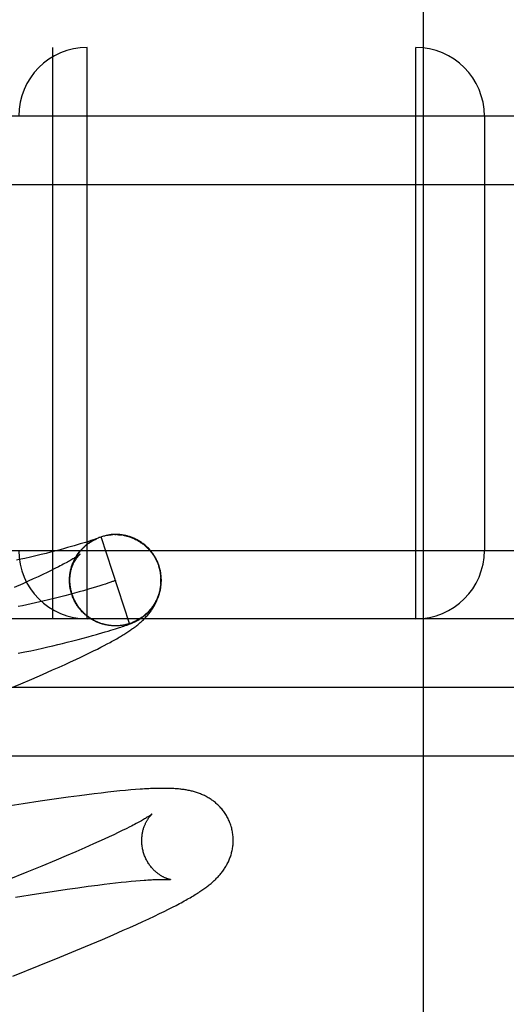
# Model space of a CAD drawing. Header units: inches. Extents: x 0 to 214, y 0 to 139.
# Tile 67 of 147: x 65.878 to 65.984, y 68.868 to 69.083. Entities that reach past the tile are written whole.
import ezdxf

# ---------------------------------------------------------------- set-up
doc = ezdxf.new("R2010")
doc.units = ezdxf.units.IN
doc.header["$LTSCALE"] = 11.786071
doc.header["$MEASUREMENT"] = 0
doc.linetypes.add('HIDDEN', pattern=[0.2, 0.1, -0.1])
doc.layers.add('DEFAULT_2', color=8, linetype='HIDDEN')
doc.layers.add('MAIN_OR_RIGHT_DOOR_ASSEMBLY', color=7, linetype='CONTINUOUS')

msp = doc.modelspace()

# ---------------------------------------------------------------- linework, layer by layer
at = {"layer": 'DEFAULT_2', "color": 8, "linetype": 'HIDDEN'}
for p, q in [((67.49273, 69.07708), (64.99774, 69.07708)), ((65.88523, 68.95208), (65.88523, 69.07708)), ((65.89273, 68.95208), (65.89273, 69.07708)), ((65.9646, 68.95208), (65.9646, 69.07708)), ((66.74523, 69.06208), (65.74523, 69.06208)), ((65.9796, 69.06208), (65.9796, 68.96708)), ((65.74523, 69.04708), (66.74523, 69.04708)), ((65.89419, 68.96941), (65.89442, 68.96952)), ((65.89447, 68.96951), (65.89429, 68.96945)), ((65.89438, 68.9695), (65.89461, 68.96961)), ((65.89457, 68.96955), (65.89447, 68.96951)), ((65.89453, 68.96951), (65.89459, 68.96954)), ((65.89457, 68.9696), (65.89479, 68.9697)), ((65.89466, 68.96958), (65.89457, 68.96955)), ((65.89459, 68.96954), (65.89465, 68.96956)), ((65.89465, 68.96956), (65.8947, 68.96959)), ((65.89473, 68.96961), (65.89466, 68.96958)), ((65.89479, 68.96963), (65.89473, 68.96961)), ((65.89477, 68.96969), (65.89498, 68.96978)), ((65.89478, 68.96962), (65.89479, 68.96963)), ((65.89483, 68.96964), (65.89479, 68.96963)), ((65.89481, 68.96963), (65.89482, 68.96964)), ((65.89483, 68.96964), (65.89484, 68.96965)), ((65.89484, 68.96965), (65.89483, 68.96965)), ((65.89484, 68.96965), (65.89485, 68.96965)), ((65.89485, 68.96965), (65.89485, 68.96965)), ((65.90194, 68.95105), (65.89576, 68.97007)), ((65.89761, 68.97048), (65.89755, 68.97047)), ((65.89781, 68.9705), (65.89774, 68.9705)), ((65.89802, 68.97052), (65.89795, 68.97052)), ((65.89876, 68.97054), (65.89896, 68.97054)), ((65.89957, 68.97051), (65.89978, 68.97049)), ((65.89971, 68.97053), (65.89959, 68.97054)), ((65.89978, 68.97051), (65.89998, 68.97049)), ((65.89998, 68.97047), (65.90018, 68.97045)), ((65.90018, 68.97047), (65.90039, 68.97044)), ((65.90069, 68.9704), (65.90039, 68.97044)), ((65.90059, 68.9704), (65.90084, 68.97038)), ((65.88751, 68.96742), (65.88649, 68.96714)), ((65.88843, 68.96767), (65.88751, 68.96742)), ((65.88927, 68.96791), (65.88843, 68.96767)), ((65.88984, 68.96807), (65.88927, 68.96791)), ((65.89055, 68.96828), (65.88984, 68.96807)), ((65.8912, 68.96847), (65.89055, 68.96828)), ((65.89179, 68.96865), (65.8912, 68.96847)), ((65.89232, 68.96881), (65.89179, 68.96865)), ((65.89279, 68.96896), (65.89232, 68.96881)), ((65.8932, 68.96909), (65.89279, 68.96896)), ((65.89355, 68.9692), (65.8932, 68.96909)), ((65.89384, 68.9693), (65.89355, 68.9692)), ((65.89364, 68.96909), (65.89387, 68.96923)), ((65.89382, 68.9692), (65.89405, 68.96933)), ((65.89409, 68.96938), (65.89384, 68.9693)), ((65.89401, 68.96931), (65.89424, 68.96943)), ((65.89429, 68.96945), (65.89409, 68.96938)), ((65.74523, 68.96708), (66.74523, 68.96708)), ((65.87907, 68.96532), (65.87819, 68.96512)), ((65.88033, 68.96561), (65.87907, 68.96532)), ((65.88152, 68.96589), (65.88033, 68.96561)), ((65.88265, 68.96616), (65.88152, 68.96589)), ((65.88371, 68.96642), (65.88265, 68.96616)), ((65.88471, 68.96668), (65.88371, 68.96642)), ((65.88563, 68.96692), (65.88471, 68.96668)), ((65.88649, 68.96714), (65.88563, 68.96692)), ((65.87819, 68.96512), (65.87729, 68.96492)), ((65.88567, 68.96309), (65.88483, 68.96268)), ((65.88644, 68.96348), (65.88567, 68.96309)), ((65.88913, 68.96291), (65.88921, 68.96316)), ((65.88918, 68.96312), (65.88927, 68.96336)), ((65.88924, 68.96332), (65.88933, 68.96356)), ((65.8893, 68.96353), (65.88939, 68.96375)), ((65.88937, 68.96373), (65.88946, 68.96395)), ((65.88943, 68.96393), (65.88953, 68.96414)), ((65.88951, 68.96413), (65.88959, 68.96433)), ((65.90835, 68.96367), (65.90849, 68.96321)), ((65.90867, 68.96285), (65.90844, 68.96366)), ((65.90849, 68.96321), (65.90873, 68.96208)), ((65.88199, 68.96132), (65.88092, 68.96083)), ((65.88299, 68.96179), (65.88199, 68.96132)), ((65.88394, 68.96225), (65.88299, 68.96179)), ((65.88483, 68.96268), (65.88394, 68.96225)), ((65.88904, 68.9625), (65.88912, 68.96276)), ((65.88908, 68.96271), (65.88916, 68.96296)), ((65.87864, 68.95979), (65.87678, 68.95897)), ((65.87981, 68.96032), (65.87864, 68.95979)), ((65.88092, 68.96083), (65.87981, 68.96032)), ((65.88887, 68.96014), (65.88887, 68.9605)), ((65.88889, 68.95967), (65.88887, 68.95997)), ((65.88888, 68.95991), (65.88888, 68.96029)), ((65.88891, 68.95944), (65.88888, 68.95975)), ((65.89402, 68.95888), (65.89321, 68.95864)), ((65.89478, 68.95911), (65.89402, 68.95888)), ((65.89548, 68.95932), (65.89478, 68.95911)), ((65.89612, 68.95952), (65.89548, 68.95932)), ((65.8967, 68.95971), (65.89612, 68.95952)), ((65.89722, 68.95988), (65.8967, 68.95971)), ((65.88548, 68.95656), (65.88426, 68.95626)), ((65.88666, 68.95685), (65.88548, 68.95656)), ((65.8878, 68.95715), (65.88666, 68.95685)), ((65.8889, 68.95743), (65.8878, 68.95715)), ((65.88994, 68.95771), (65.8889, 68.95743)), ((65.88921, 68.95788), (65.88905, 68.95854)), ((65.89094, 68.95799), (65.88994, 68.95771)), ((65.89189, 68.95825), (65.89094, 68.95799)), ((65.88426, 68.95626), (65.88299, 68.95596)), ((65.89021, 68.95557), (65.89007, 68.95577)), ((65.89031, 68.95539), (65.89017, 68.95559)), ((65.89042, 68.95521), (65.89027, 68.95541)), ((65.89053, 68.95504), (65.89038, 68.95524)), ((65.89065, 68.95487), (65.89049, 68.95506)), ((65.89077, 68.9547), (65.89061, 68.95489)), ((65.89089, 68.95454), (65.89073, 68.95472)), ((65.89101, 68.95437), (65.89085, 68.95456)), ((65.89114, 68.95421), (65.89098, 68.95439)), ((65.89128, 68.95405), (65.8911, 68.95423)), ((65.89141, 68.9539), (65.89124, 68.95407)), ((65.89155, 68.95374), (65.89137, 68.95391)), ((65.89169, 68.95359), (65.89151, 68.95376)), ((65.89184, 68.95345), (65.89165, 68.95361)), ((65.89198, 68.9533), (65.8918, 68.95346)), ((65.89214, 68.95316), (65.89195, 68.95332)), ((65.89229, 68.95303), (65.8921, 68.95318)), ((65.89245, 68.95289), (65.89225, 68.95304)), ((65.89261, 68.95276), (65.89241, 68.95291)), ((65.89277, 68.95263), (65.89257, 68.95277)), ((65.89293, 68.95251), (65.89273, 68.95265)), ((65.8931, 68.95239), (65.8929, 68.95252)), ((65.89327, 68.95227), (65.89306, 68.9524)), ((65.89344, 68.95216), (65.89323, 68.95228)), ((66.74523, 68.95208), (65.74523, 68.95208)), ((65.89362, 68.95205), (65.89341, 68.95217)), ((65.89379, 68.95194), (65.89358, 68.95206)), ((65.89397, 68.95184), (65.89376, 68.95195)), ((65.89415, 68.95174), (65.89394, 68.95185)), ((65.89433, 68.95164), (65.89412, 68.95175)), ((65.89452, 68.95155), (65.8943, 68.95165)), ((65.89471, 68.95146), (65.89449, 68.95156)), ((65.89489, 68.95138), (65.89467, 68.95147)), ((65.89508, 68.9513), (65.89486, 68.95139)), ((65.89527, 68.95122), (65.89505, 68.95131)), ((65.89547, 68.95115), (65.89525, 68.95123)), ((65.89566, 68.95108), (65.89544, 68.95116)), ((65.89586, 68.95102), (65.89564, 68.95109)), ((65.89606, 68.95096), (65.89583, 68.95102)), ((65.89625, 68.9509), (65.89603, 68.95096)), ((65.89649, 68.95086), (65.89625, 68.9509)), ((65.89693, 68.95076), (65.89665, 68.9508)), ((65.89726, 68.95069), (65.89704, 68.95072)), ((65.89798, 68.95061), (65.89786, 68.95062)), ((65.89827, 68.95057), (65.89806, 68.95059)), ((65.89833, 68.95058), (65.89808, 68.95059)), ((65.89822, 68.95059), (65.8981, 68.9506)), ((65.89876, 68.95056), (65.89866, 68.95057)), ((65.8991, 68.95056), (65.89889, 68.95056)), ((65.89931, 68.95057), (65.89911, 68.95056)), ((65.89923, 68.95057), (65.89914, 68.95057)), ((65.89951, 68.95058), (65.8993, 68.95057)), ((65.89954, 68.95058), (65.89931, 68.95057)), ((65.89939, 68.95057), (65.89931, 68.95057)), ((65.89936, 68.95006), (65.89976, 68.95019)), ((65.8996, 68.95059), (65.89954, 68.95058)), ((65.89976, 68.95019), (65.90011, 68.95031)), ((65.90011, 68.95031), (65.90044, 68.95042)), ((65.90034, 68.95067), (65.90013, 68.95064)), ((65.90044, 68.95042), (65.90074, 68.95052)), ((65.90074, 68.95052), (65.90102, 68.95062)), ((65.90102, 68.95062), (65.90121, 68.95068)), ((65.90121, 68.95068), (65.9014, 68.95075)), ((65.9014, 68.95075), (65.90158, 68.95081)), ((65.90158, 68.95081), (65.90175, 68.95088)), ((65.90175, 68.95088), (65.90191, 68.95094)), ((65.90191, 68.95094), (65.90202, 68.95098)), ((65.90202, 68.95098), (65.90212, 68.95102)), ((65.90212, 68.95102), (65.90222, 68.95106)), ((65.90222, 68.95106), (65.90232, 68.9511)), ((65.90232, 68.9511), (65.90242, 68.95114)), ((65.90242, 68.95114), (65.90251, 68.95118)), ((65.90251, 68.95118), (65.9026, 68.95122)), ((65.9026, 68.95122), (65.90269, 68.95126)), ((65.90269, 68.95126), (65.90279, 68.9513)), ((65.90279, 68.9513), (65.90288, 68.95134)), ((65.90288, 68.95134), (65.90298, 68.95138)), ((65.89187, 68.94788), (65.8929, 68.94816)), ((65.8929, 68.94816), (65.89387, 68.94842)), ((65.89387, 68.94842), (65.89476, 68.94867)), ((65.89476, 68.94867), (65.89517, 68.94879)), ((65.89517, 68.94879), (65.89595, 68.94902)), ((65.89595, 68.94902), (65.89666, 68.94923)), ((65.89666, 68.94923), (65.8973, 68.94942)), ((65.8973, 68.94942), (65.89789, 68.9496)), ((65.89789, 68.9496), (65.89842, 68.94976)), ((65.89842, 68.94976), (65.89892, 68.94992)), ((65.89892, 68.94992), (65.89936, 68.95006)), ((65.88291, 68.94568), (65.88408, 68.94595)), ((65.88408, 68.94595), (65.8852, 68.94621)), ((65.8852, 68.94621), (65.88628, 68.94646)), ((65.88628, 68.94646), (65.88732, 68.94671)), ((65.88732, 68.94671), (65.88831, 68.94696)), ((65.88831, 68.94696), (65.88957, 68.94728)), ((65.88957, 68.94728), (65.89075, 68.94758)), ((65.89075, 68.94758), (65.89187, 68.94788)), ((65.89495, 68.94548), (65.89572, 68.94587)), ((65.89572, 68.94587), (65.89644, 68.94625)), ((65.89644, 68.94625), (65.89712, 68.94661)), ((65.89712, 68.94661), (65.89776, 68.94695)), ((65.87765, 68.94457), (65.87906, 68.94485)), ((65.87906, 68.94485), (65.8804, 68.94513)), ((65.8804, 68.94513), (65.88168, 68.94541)), ((65.88168, 68.94541), (65.88291, 68.94568)), ((65.89024, 68.94321), (65.89131, 68.94371)), ((65.89131, 68.94371), (65.89232, 68.94419)), ((65.89232, 68.94419), (65.89325, 68.94464)), ((65.89325, 68.94464), (65.89413, 68.94507)), ((65.89413, 68.94507), (65.89495, 68.94548)), ((65.88516, 68.94091), (65.88656, 68.94153)), ((65.88656, 68.94153), (65.88787, 68.94212)), ((65.88787, 68.94212), (65.8891, 68.94268)), ((65.8891, 68.94268), (65.89024, 68.94321)), ((65.88058, 68.93892), (65.88292, 68.93993)), ((65.88292, 68.93993), (65.88516, 68.94091)), ((65.87486, 68.93651), (65.87818, 68.9379)), ((65.87818, 68.9379), (65.88058, 68.93892)), ((66.74523, 68.93708), (65.74523, 68.93708)), ((66.74523, 68.92208), (65.74523, 68.92208)), ((65.89262, 68.91362), (65.891, 68.91341)), ((65.89421, 68.91382), (65.89262, 68.91362)), ((65.89574, 68.914), (65.89421, 68.91382)), ((65.8972, 68.91417), (65.89574, 68.914)), ((65.89858, 68.91432), (65.8972, 68.91417)), ((65.89988, 68.91445), (65.89858, 68.91432)), ((65.90109, 68.91457), (65.89988, 68.91445)), ((65.90224, 68.91467), (65.90109, 68.91457)), ((65.90332, 68.91476), (65.90224, 68.91467)), ((65.87875, 68.91164), (65.87395, 68.91089)), ((65.88243, 68.9122), (65.87875, 68.91164)), ((65.88597, 68.91272), (65.88243, 68.9122)), ((65.88853, 68.91308), (65.88597, 68.91272)), ((65.891, 68.91341), (65.88853, 68.91308)), ((65.89852, 68.90488), (65.89749, 68.9044)), ((65.89948, 68.90534), (65.89852, 68.90488)), ((65.90039, 68.90578), (65.89948, 68.90534)), ((65.90124, 68.90619), (65.90039, 68.90578)), ((65.90203, 68.90659), (65.90124, 68.90619)), ((65.89409, 68.90285), (65.89221, 68.90202)), ((65.89528, 68.90338), (65.89409, 68.90285)), ((65.89641, 68.9039), (65.89528, 68.90338)), ((65.89749, 68.9044), (65.89641, 68.9039)), ((65.89022, 68.90115), (65.88811, 68.90025)), ((65.89221, 68.90202), (65.89022, 68.90115)), ((65.88591, 68.89931), (65.8828, 68.89802)), ((65.88811, 68.90025), (65.88591, 68.89931)), ((65.87953, 68.89667), (65.87522, 68.89491)), ((65.8828, 68.89802), (65.87953, 68.89667)), ((65.8964, 68.89403), (65.89769, 68.89419)), ((65.89769, 68.89419), (65.89894, 68.89434)), ((65.89894, 68.89434), (65.90012, 68.89447)), ((65.90012, 68.89447), (65.90125, 68.89459)), ((65.90125, 68.89459), (65.90232, 68.89469)), ((65.90232, 68.89469), (65.90333, 68.89479)), ((65.90333, 68.89479), (65.90428, 68.89487)), ((65.87705, 68.89123), (65.88161, 68.89194)), ((65.88161, 68.89194), (65.88507, 68.89247)), ((65.88507, 68.89247), (65.88835, 68.89295)), ((65.88835, 68.89295), (65.89069, 68.89328)), ((65.89069, 68.89328), (65.89293, 68.89359)), ((65.89293, 68.89359), (65.89505, 68.89386)), ((65.89505, 68.89386), (65.8964, 68.89403)), ((65.90855, 68.88761), (65.90957, 68.88811)), ((65.90957, 68.88811), (65.9105, 68.88857)), ((65.9105, 68.88857), (65.91136, 68.889)), ((65.91136, 68.889), (65.91216, 68.88942)), ((65.90349, 68.88525), (65.90488, 68.88588)), ((65.90488, 68.88588), (65.90621, 68.8865)), ((65.90621, 68.8865), (65.90744, 68.88708)), ((65.90744, 68.88708), (65.90855, 68.88761)), ((65.89838, 68.88299), (65.90062, 68.88397)), ((65.90062, 68.88397), (65.90207, 68.88461)), ((65.90207, 68.88461), (65.90349, 68.88525)), ((65.89362, 68.88096), (65.89604, 68.88199)), ((65.89604, 68.88199), (65.89838, 68.88299)), ((65.88676, 68.87812), (65.89026, 68.87956)), ((65.89026, 68.87956), (65.89362, 68.88096)), ((65.8822, 68.87627), (65.88676, 68.87812)), ((65.87647, 68.87397), (65.8822, 68.87627))]:
    msp.add_line(p, q, dxfattribs=at)
for points in [[(65.88943, 68.95745), (65.88938, 68.95762), (65.88931, 68.95783), (65.88926, 68.95805), (65.8892, 68.95826), (65.88916, 68.95848), (65.88911, 68.95869), (65.88907, 68.95891), (65.88904, 68.95913), (65.88901, 68.95935), (65.88899, 68.95957), (65.88897, 68.95979), (65.88895, 68.96001), (65.88894, 68.96023), (65.88894, 68.96045), (65.88894, 68.96067), (65.88894, 68.96089), (65.88895, 68.96111), (65.88897, 68.96133), (65.88899, 68.96155), (65.88901, 68.96177), (65.88904, 68.96199), (65.88908, 68.96221), (65.88912, 68.96243), (65.88916, 68.96264), (65.88921, 68.96286), (65.88926, 68.96307), (65.88932, 68.96328), (65.88938, 68.96349), (65.88945, 68.9637), (65.88952, 68.96391), (65.8896, 68.96412), (65.88968, 68.96432), (65.88976, 68.96453), (65.88985, 68.96473), (65.88995, 68.96493), (65.89004, 68.96512), (65.89014, 68.96531), (65.89024, 68.96549), (65.89035, 68.96567), (65.89045, 68.96584), (65.89056, 68.966), (65.89066, 68.96616), (65.89077, 68.96631), (65.89087, 68.96646), (65.89098, 68.9666), (65.89108, 68.96674), (65.89119, 68.96687), (65.89129, 68.967), (65.8914, 68.96712), (65.8915, 68.96724), (65.89161, 68.96735), (65.89171, 68.96746), (65.89182, 68.96757), (65.89192, 68.96767), (65.89202, 68.96777), (65.89212, 68.96786), (65.89222, 68.96796), (65.89232, 68.96804), (65.89242, 68.96813), (65.89251, 68.96821), (65.89261, 68.96829), (65.8927, 68.96836), (65.89279, 68.96843), (65.89288, 68.9685), (65.89296, 68.96856), (65.89305, 68.96863), (65.89313, 68.96868), (65.89321, 68.96874), (65.89329, 68.96879), (65.89336, 68.96884), (65.89343, 68.96889), (65.8935, 68.96893), (65.89356, 68.96898), (65.89363, 68.96902), (65.89369, 68.96905), (65.89374, 68.96909), (65.8938, 68.96912), (65.89385, 68.96915), (65.8939, 68.96918), (65.89395, 68.96921), (65.894, 68.96924), (65.89405, 68.96926), (65.8941, 68.96929), (65.89414, 68.96931), (65.89418, 68.96934), (65.89423, 68.96936), (65.89427, 68.96938), (65.89431, 68.9694), (65.89435, 68.96942), (65.89439, 68.96944), (65.89443, 68.96946), (65.89446, 68.96948), (65.8945, 68.96949), (65.89453, 68.96951)], [(65.8947, 68.96959), (65.89474, 68.96961), (65.89476, 68.96961)], [(65.89496, 68.96977), (65.89516, 68.96985), (65.89536, 68.96993)], [(65.89537, 68.96993), (65.89556, 68.97), (65.89576, 68.97007)], [(65.89576, 68.97007), (65.89595, 68.97013), (65.89615, 68.97018), (65.89634, 68.97023), (65.89654, 68.97028), (65.89674, 68.97033), (65.89694, 68.97037), (65.89714, 68.9704), (65.89734, 68.97043), (65.89754, 68.97046), (65.89774, 68.97048), (65.89794, 68.9705)], [(65.89576, 68.97007), (65.89595, 68.97013), (65.89615, 68.97018), (65.89634, 68.97024), (65.89654, 68.97029), (65.89674, 68.97033), (65.89694, 68.97037), (65.89714, 68.97041), (65.89734, 68.97044), (65.89751, 68.97047)], [(65.89754, 68.97047), (65.89774, 68.9705), (65.89795, 68.97052), (65.89815, 68.97053), (65.89835, 68.97054)], [(65.89825, 68.97054), (65.89817, 68.97054), (65.8981, 68.97053)], [(65.8985, 68.97055), (65.89842, 68.97055), (65.89833, 68.97055)], [(65.89869, 68.97056), (65.8986, 68.97056), (65.89835, 68.97054)], [(65.89889, 68.97056), (65.89879, 68.97056), (65.89856, 68.97055)], [(65.89911, 68.97056), (65.899, 68.97056), (65.89876, 68.97056)], [(65.89946, 68.97055), (65.89934, 68.97055), (65.89923, 68.97056), (65.89896, 68.97056)], [(65.89917, 68.97055), (65.89937, 68.97054), (65.89958, 68.97053)], [(65.90011, 68.97049), (65.89998, 68.97051), (65.89984, 68.97052), (65.89958, 68.97053)], [(65.90054, 68.97043), (65.9004, 68.97045), (65.90025, 68.97047), (65.89998, 68.97049)], [(65.90058, 68.97038), (65.90078, 68.97034), (65.90098, 68.9703), (65.90118, 68.97026), (65.90138, 68.97021), (65.90158, 68.97015), (65.90177, 68.97009), (65.90197, 68.97003), (65.90216, 68.96996), (65.90235, 68.96989), (65.90254, 68.96982), (65.90273, 68.96974), (65.90292, 68.96966), (65.9031, 68.96958), (65.90328, 68.96949), (65.90347, 68.9694), (65.90364, 68.9693), (65.90382, 68.9692), (65.904, 68.9691), (65.90417, 68.96899), (65.90434, 68.96888), (65.90451, 68.96876), (65.90468, 68.96865), (65.90484, 68.96853), (65.905, 68.9684), (65.90516, 68.96827), (65.90532, 68.96814), (65.90547, 68.96801), (65.90563, 68.96787), (65.90577, 68.96773), (65.90592, 68.96759), (65.90606, 68.96745), (65.9062, 68.9673), (65.90634, 68.96715), (65.90647, 68.96699), (65.9066, 68.96684), (65.90673, 68.96668), (65.90685, 68.96652), (65.90697, 68.96635), (65.90709, 68.96619), (65.9072, 68.96602)], [(65.90079, 68.97037), (65.90099, 68.97032), (65.90118, 68.97028), (65.90138, 68.97023), (65.90158, 68.97017), (65.90177, 68.97012), (65.90197, 68.97005), (65.90216, 68.96999), (65.90235, 68.96992), (65.90254, 68.96984), (65.90273, 68.96977), (65.90292, 68.96968), (65.9031, 68.9696)], [(65.90844, 68.96366), (65.90838, 68.96383), (65.90831, 68.96404), (65.90823, 68.96424), (65.90815, 68.96445), (65.90806, 68.96465), (65.90797, 68.96485), (65.90787, 68.96504), (65.90777, 68.96524), (65.90767, 68.96543), (65.90756, 68.96562), (65.90745, 68.96581), (65.90733, 68.966), (65.90721, 68.96618), (65.90708, 68.96636), (65.90695, 68.96654), (65.90682, 68.96671), (65.90668, 68.96688), (65.90654, 68.96705), (65.9064, 68.96721), (65.90625, 68.96738), (65.9061, 68.96753), (65.90594, 68.96769), (65.90579, 68.96784), (65.90563, 68.96799), (65.90546, 68.96813), (65.90529, 68.96828), (65.90512, 68.96841), (65.90495, 68.96855), (65.90477, 68.96868), (65.9046, 68.9688), (65.90441, 68.96892), (65.90423, 68.96904), (65.90404, 68.96915), (65.90385, 68.96926), (65.90366, 68.96937), (65.90347, 68.96947), (65.90328, 68.96956), (65.90309, 68.96966), (65.9029, 68.96974), (65.90271, 68.96982), (65.90252, 68.96989), (65.90234, 68.96996), (65.90216, 68.97002), (65.90198, 68.97008), (65.90181, 68.97014), (65.90164, 68.97019), (65.90148, 68.97023), (65.90131, 68.97027), (65.90115, 68.97031), (65.901, 68.97034), (65.90084, 68.97038)], [(65.88961, 68.96434), (65.88969, 68.96453), (65.88977, 68.96472), (65.88986, 68.9649), (65.88995, 68.96509), (65.89005, 68.96527), (65.89015, 68.96545), (65.89025, 68.96563), (65.89035, 68.96581), (65.89047, 68.96598), (65.89058, 68.96616), (65.8907, 68.96633), (65.89082, 68.96649), (65.89094, 68.96666), (65.89107, 68.96682), (65.8912, 68.96698), (65.89133, 68.96714), (65.89147, 68.96729), (65.89161, 68.96744), (65.89175, 68.96759), (65.8919, 68.96774), (65.89205, 68.96788), (65.8922, 68.96802), (65.89236, 68.96816), (65.89252, 68.96829), (65.89268, 68.96842), (65.89284, 68.96855), (65.89301, 68.96867), (65.89318, 68.96879), (65.89335, 68.9689), (65.89352, 68.96901), (65.8937, 68.96912)], [(65.89025, 68.96566), (65.89036, 68.96584), (65.89047, 68.96602), (65.89059, 68.96619), (65.89071, 68.96637), (65.89083, 68.96654), (65.89096, 68.96671), (65.8911, 68.96687), (65.89123, 68.96703), (65.89137, 68.9672), (65.89151, 68.96735), (65.89166, 68.96751), (65.89181, 68.96766), (65.89196, 68.96781), (65.89211, 68.96795), (65.89227, 68.96809), (65.89243, 68.96823), (65.8926, 68.96836), (65.89277, 68.96849), (65.89294, 68.96862), (65.89311, 68.96874), (65.89328, 68.96886), (65.89346, 68.96898), (65.89364, 68.96909)], [(65.89115, 68.96623), (65.89115, 68.96622), (65.89114, 68.96622), (65.89112, 68.9662), (65.89109, 68.96618), (65.89105, 68.96615), (65.89101, 68.96612), (65.89096, 68.96608), (65.89089, 68.96603), (65.89082, 68.96598), (65.89073, 68.96592), (65.89063, 68.96586), (65.89052, 68.96578), (65.8904, 68.9657), (65.89026, 68.96562), (65.89012, 68.96552), (65.88995, 68.96542), (65.88977, 68.96531), (65.88958, 68.9652), (65.88937, 68.96507), (65.88914, 68.96494), (65.8889, 68.96481), (65.88865, 68.96466), (65.88838, 68.96451), (65.88809, 68.96436), (65.88779, 68.96419), (65.88748, 68.96403), (65.88715, 68.96385), (65.8868, 68.96367), (65.88644, 68.96348)], [(65.88887, 68.96037), (65.88887, 68.96059), (65.88888, 68.96082), (65.88889, 68.96104), (65.88891, 68.96126), (65.88893, 68.96147), (65.88896, 68.96168), (65.88899, 68.96189), (65.88903, 68.96209), (65.88907, 68.96229), (65.88911, 68.96248), (65.88916, 68.96267), (65.88921, 68.96285), (65.88926, 68.96303), (65.88932, 68.9632), (65.88937, 68.96336), (65.88943, 68.96352), (65.88949, 68.96368), (65.88955, 68.96383), (65.88962, 68.96398), (65.88968, 68.96412), (65.88975, 68.96425), (65.88981, 68.96439), (65.88988, 68.96451), (65.88994, 68.96463), (65.89001, 68.96475), (65.89008, 68.96486), (65.89014, 68.96497), (65.89021, 68.96508), (65.89027, 68.96518), (65.89034, 68.96527), (65.8904, 68.96536), (65.89046, 68.96545), (65.89052, 68.96553), (65.89058, 68.96561), (65.89064, 68.96568), (65.8907, 68.96575), (65.89075, 68.96581), (65.89081, 68.96588), (65.89086, 68.96593), (65.8909, 68.96598), (65.89095, 68.96603), (65.89099, 68.96607), (65.89102, 68.96611), (65.89106, 68.96614), (65.89108, 68.96617), (65.89111, 68.96619), (65.89113, 68.96621), (65.89114, 68.96622), (65.89115, 68.96623), (65.89115, 68.96623)], [(65.90634, 68.96716), (65.90647, 68.967), (65.9066, 68.96684), (65.90673, 68.96668), (65.90685, 68.96652), (65.90697, 68.96636), (65.90709, 68.96619), (65.9072, 68.96602)], [(65.9072, 68.96602), (65.90728, 68.96591), (65.90735, 68.96579), (65.90743, 68.96566), (65.90751, 68.96553), (65.90758, 68.9654), (65.90766, 68.96526), (65.90774, 68.96511), (65.90781, 68.96496), (65.90789, 68.96481), (65.90796, 68.96465), (65.90803, 68.96449), (65.9081, 68.96433), (65.90817, 68.96417), (65.90823, 68.964), (65.90829, 68.96384), (65.90835, 68.96367)], [(65.88887, 68.95997), (65.88886, 68.96018), (65.88885, 68.96039), (65.88885, 68.9606), (65.88885, 68.96081), (65.88886, 68.96103), (65.88887, 68.96124), (65.88889, 68.96145), (65.88891, 68.96166), (65.88894, 68.96187), (65.88897, 68.96208), (65.889, 68.96229), (65.88904, 68.9625)], [(65.88887, 68.9605), (65.88887, 68.96071), (65.88888, 68.96091), (65.88889, 68.96112), (65.8889, 68.96133), (65.88892, 68.96153), (65.88894, 68.96174), (65.88897, 68.96194), (65.889, 68.96215), (65.88903, 68.96235), (65.88907, 68.96256)], [(65.90298, 68.95138), (65.90303, 68.95141), (65.90308, 68.95143), (65.90313, 68.95145), (65.90319, 68.95148), (65.90324, 68.95151), (65.90329, 68.95153), (65.90335, 68.95156), (65.90341, 68.95159), (65.90346, 68.95162), (65.90352, 68.95165), (65.90358, 68.95168), (65.90363, 68.95171), (65.90369, 68.95174), (65.90375, 68.95177), (65.90381, 68.95181), (65.90387, 68.95184), (65.90393, 68.95188), (65.904, 68.95191), (65.90406, 68.95195), (65.90413, 68.95199), (65.90419, 68.95203), (65.90426, 68.95208), (65.90434, 68.95212), (65.90441, 68.95217), (65.90449, 68.95223), (65.90457, 68.95228), (65.90465, 68.95234), (65.90474, 68.9524), (65.90483, 68.95247), (65.90492, 68.95253), (65.90502, 68.9526), (65.90511, 68.95268), (65.90521, 68.95276), (65.90531, 68.95284), (65.90541, 68.95292), (65.90551, 68.95301), (65.90562, 68.95311), (65.90573, 68.9532), (65.90583, 68.9533), (65.90594, 68.95341), (65.90605, 68.95352), (65.90616, 68.95363), (65.90627, 68.95375), (65.90638, 68.95387), (65.9065, 68.954), (65.90661, 68.95413), (65.90672, 68.95427), (65.90683, 68.95441), (65.90695, 68.95456), (65.90706, 68.95471), (65.90717, 68.95487), (65.90728, 68.95504), (65.9074, 68.95522), (65.90751, 68.9554), (65.90762, 68.95559), (65.90773, 68.95578), (65.90783, 68.95598), (65.90793, 68.95618), (65.90802, 68.95638), (65.90811, 68.95658), (65.9082, 68.95678), (65.90828, 68.95698), (65.90836, 68.95719), (65.90843, 68.9574), (65.90849, 68.95761), (65.90856, 68.95782), (65.90862, 68.95803), (65.90867, 68.95825), (65.90872, 68.95846), (65.90876, 68.95868), (65.9088, 68.9589), (65.90883, 68.95911), (65.90886, 68.95933), (65.90889, 68.95955), (65.90891, 68.95977), (65.90892, 68.95999), (65.90893, 68.96021), (65.90894, 68.96044), (65.90894, 68.96066), (65.90893, 68.96088), (65.90892, 68.9611), (65.90891, 68.96132), (65.90889, 68.96154), (65.90886, 68.96176), (65.90884, 68.96198), (65.9088, 68.9622), (65.90876, 68.96241), (65.90872, 68.96263), (65.90867, 68.96285)], [(65.90883, 68.96116), (65.90881, 68.96142), (65.90879, 68.96168), (65.90875, 68.96194), (65.90873, 68.96208)], [(65.90874, 68.96201), (65.90877, 68.96181), (65.90879, 68.96161), (65.90881, 68.9614), (65.90883, 68.9612), (65.90885, 68.96091)], [(65.90883, 68.95963), (65.90884, 68.95988), (65.90885, 68.96014), (65.90886, 68.96039), (65.90886, 68.96065), (65.90884, 68.96099)], [(65.88893, 68.95947), (65.88891, 68.95968), (65.88889, 68.95988), (65.88888, 68.96009)], [(65.88902, 68.9587), (65.88898, 68.95891), (65.88895, 68.95912), (65.88892, 68.95933), (65.8889, 68.95954)], [(65.88905, 68.95854), (65.88902, 68.95874), (65.88898, 68.95897), (65.88894, 68.9592), (65.88893, 68.95947)], [(65.88937, 68.95745), (65.88931, 68.95765), (65.88925, 68.95785), (65.88919, 68.95805), (65.88914, 68.95825), (65.8891, 68.95845), (65.88906, 68.95865), (65.88902, 68.95885), (65.88899, 68.95906), (65.88896, 68.95926)], [(65.89885, 68.96056), (65.89889, 68.96056), (65.89892, 68.96056), (65.89893, 68.96056), (65.89894, 68.96055), (65.89893, 68.96054), (65.8989, 68.96052), (65.89886, 68.9605), (65.8988, 68.96047), (65.89872, 68.96043), (65.89863, 68.96039), (65.89851, 68.96035), (65.89838, 68.96029), (65.89823, 68.96024), (65.89806, 68.96018), (65.89787, 68.96011), (65.89767, 68.96004), (65.89745, 68.95996), (65.89722, 68.95988)], [(65.89776, 68.94695), (65.89806, 68.94712), (65.89836, 68.94728), (65.89865, 68.94744), (65.89892, 68.9476), (65.8992, 68.94776), (65.89946, 68.94791), (65.89972, 68.94806), (65.89997, 68.94821), (65.90022, 68.94836), (65.90046, 68.94851), (65.9007, 68.94866), (65.90093, 68.9488), (65.90116, 68.94895), (65.90138, 68.94909), (65.9016, 68.94923), (65.90181, 68.94938), (65.90202, 68.94952), (65.90223, 68.94966), (65.90243, 68.94981), (65.90263, 68.94995), (65.90283, 68.95009), (65.90302, 68.95024), (65.90322, 68.95038), (65.9034, 68.95053), (65.90359, 68.95067), (65.90378, 68.95082), (65.90396, 68.95097), (65.90414, 68.95112), (65.90431, 68.95128), (65.90449, 68.95143), (65.90466, 68.95159), (65.90483, 68.95175), (65.905, 68.95191), (65.90517, 68.95207), (65.90533, 68.95224), (65.90549, 68.95241), (65.90565, 68.95258), (65.90581, 68.95275), (65.90596, 68.95293), (65.90611, 68.95311), (65.90626, 68.95329), (65.9064, 68.95347), (65.90654, 68.95366), (65.90668, 68.95384), (65.90681, 68.95403), (65.90694, 68.95422), (65.90707, 68.95442), (65.90719, 68.95462), (65.90731, 68.95482), (65.90743, 68.95502), (65.90754, 68.95523), (65.90765, 68.95544), (65.90775, 68.95565), (65.90785, 68.95586), (65.90795, 68.95608), (65.90804, 68.9563), (65.90813, 68.95652), (65.90821, 68.95675), (65.90829, 68.95697), (65.90836, 68.9572), (65.90843, 68.95744), (65.9085, 68.95767), (65.90856, 68.95791), (65.90861, 68.95815), (65.90866, 68.95839), (65.90871, 68.95863), (65.90875, 68.95888), (65.90878, 68.95913), (65.90881, 68.95938)], [(65.9088, 68.95955), (65.90878, 68.95935), (65.90875, 68.95914), (65.90872, 68.95894), (65.90868, 68.95874), (65.90864, 68.95854), (65.9086, 68.95833), (65.90855, 68.95813), (65.9085, 68.95793), (65.90845, 68.95774), (65.90839, 68.95754), (65.90832, 68.95734), (65.90825, 68.95715), (65.90818, 68.95696), (65.9081, 68.95676), (65.90802, 68.95657), (65.90794, 68.95639), (65.90785, 68.9562), (65.90776, 68.95601), (65.90766, 68.95583), (65.90756, 68.95565), (65.90746, 68.95547), (65.90736, 68.9553), (65.90724, 68.95512), (65.90713, 68.95495), (65.90701, 68.95478), (65.90689, 68.95461), (65.90677, 68.95445), (65.90664, 68.95429), (65.90651, 68.95413), (65.90637, 68.95397), (65.90624, 68.95382), (65.9061, 68.95367), (65.90595, 68.95352), (65.9058, 68.95337), (65.90565, 68.95323), (65.9055, 68.95309), (65.90535, 68.95296), (65.90519, 68.95282), (65.90503, 68.95269), (65.90486, 68.95257), (65.9047, 68.95245), (65.90453, 68.95233), (65.90436, 68.95221), (65.90418, 68.9521), (65.90401, 68.95199), (65.90383, 68.95189), (65.90365, 68.95178), (65.90346, 68.95169), (65.90328, 68.95159), (65.90309, 68.9515), (65.90291, 68.95142), (65.90272, 68.95134), (65.90252, 68.95126), (65.90233, 68.95118), (65.90214, 68.95111), (65.90194, 68.95105)], [(65.90885, 68.96079), (65.90885, 68.96058), (65.90885, 68.96038), (65.90884, 68.96017), (65.90883, 68.95996), (65.90882, 68.95976), (65.90881, 68.95938)], [(65.8901, 68.95575), (65.88997, 68.95596), (65.88988, 68.95614), (65.88979, 68.95633), (65.8897, 68.95652), (65.88962, 68.95671), (65.88954, 68.9569), (65.88947, 68.95709), (65.8894, 68.95729), (65.88933, 68.95748), (65.88927, 68.95768), (65.88921, 68.95788)], [(65.89001, 68.95593), (65.88991, 68.95611), (65.88982, 68.9563), (65.88974, 68.95649), (65.88966, 68.95668), (65.88958, 68.95687), (65.8895, 68.95706), (65.88943, 68.95726), (65.88937, 68.95745)], [(65.89634, 68.9509), (65.89619, 68.95094), (65.89603, 68.95099), (65.89588, 68.95104), (65.89572, 68.95109), (65.89555, 68.95115), (65.89539, 68.95121), (65.89522, 68.95127), (65.89505, 68.95134), (65.89487, 68.95142), (65.8947, 68.9515), (65.89452, 68.95159), (65.89433, 68.95168), (65.89415, 68.95178), (65.89396, 68.95188), (65.89377, 68.95199), (65.89359, 68.95211), (65.8934, 68.95223), (65.89322, 68.95235), (65.89305, 68.95247), (65.89287, 68.9526), (65.8927, 68.95274), (65.89254, 68.95287), (65.89237, 68.95301), (65.89221, 68.95316), (65.89205, 68.9533), (65.8919, 68.95345), (65.89174, 68.95361), (65.89159, 68.95377), (65.89145, 68.95393), (65.89131, 68.95409), (65.89117, 68.95426), (65.89103, 68.95443), (65.8909, 68.9546), (65.89078, 68.95478), (65.89065, 68.95495), (65.89053, 68.95514), (65.89042, 68.95532), (65.89031, 68.95551), (65.8902, 68.95569), (65.89009, 68.95588), (65.89, 68.95608), (65.8899, 68.95627), (65.88981, 68.95647), (65.88972, 68.95667), (65.88964, 68.95687), (65.88956, 68.95707), (65.88949, 68.95728), (65.88943, 68.95745)], [(65.89321, 68.95864), (65.89234, 68.95838), (65.89189, 68.95825)], [(65.88299, 68.95596), (65.88143, 68.9556), (65.8805, 68.95539), (65.87955, 68.95518), (65.87859, 68.95497), (65.87761, 68.95477)], [(65.89665, 68.9508), (65.89643, 68.95085), (65.89623, 68.95091)], [(65.89679, 68.95079), (65.89664, 68.95083), (65.89649, 68.95086)], [(65.89706, 68.95072), (65.89683, 68.95076), (65.89663, 68.95081)], [(65.89735, 68.95069), (65.89721, 68.95071), (65.89707, 68.95073)], [(65.8981, 68.9506), (65.89787, 68.95061), (65.89767, 68.95063), (65.89746, 68.95066), (65.89726, 68.95069)], [(65.89774, 68.95063), (65.89761, 68.95065), (65.89748, 68.95067)], [(65.89914, 68.95057), (65.8989, 68.95056), (65.8987, 68.95056), (65.89849, 68.95056), (65.89828, 68.95057)], [(65.89855, 68.95057), (65.89845, 68.95057), (65.89833, 68.95058)], [(65.89905, 68.95056), (65.89896, 68.95056), (65.89886, 68.95056)], [(65.90013, 68.95064), (65.89993, 68.95062), (65.89972, 68.9506), (65.89952, 68.95058)], [(65.89979, 68.9506), (65.89973, 68.9506), (65.89967, 68.95059)], [(65.90001, 68.95063), (65.89996, 68.95062), (65.89991, 68.95061)], [(65.90019, 68.95065), (65.90011, 68.95064), (65.90006, 68.95063)], [(65.90194, 68.95105), (65.90174, 68.95099), (65.90155, 68.95093), (65.90135, 68.95088), (65.90115, 68.95083), (65.90095, 68.95078), (65.90074, 68.95074), (65.90054, 68.9507), (65.90034, 68.95067)], [(65.92426, 68.9065), (65.9242, 68.90671), (65.92412, 68.90696), (65.92404, 68.9072), (65.92395, 68.90745), (65.92385, 68.90769), (65.92375, 68.90793), (65.92364, 68.90816), (65.92353, 68.9084), (65.92341, 68.90863), (65.92329, 68.90885), (65.92316, 68.90907), (65.92303, 68.90929), (65.92289, 68.90951), (65.92275, 68.90972), (65.9226, 68.90993), (65.92245, 68.91013), (65.9223, 68.91033), (65.92214, 68.91052), (65.92197, 68.91071), (65.92181, 68.91089), (65.92164, 68.91107), (65.92147, 68.91125), (65.92129, 68.91142), (65.92111, 68.91158), (65.92093, 68.91174), (65.92075, 68.9119), (65.92057, 68.91205), (65.92038, 68.91219), (65.92019, 68.91233), (65.92, 68.91247), (65.9198, 68.91261), (65.9196, 68.91274), (65.9194, 68.91286), (65.9192, 68.91298), (65.91899, 68.9131), (65.91879, 68.91321), (65.91858, 68.91332), (65.91837, 68.91342), (65.91816, 68.91352), (65.91795, 68.91362), (65.91774, 68.91371), (65.91753, 68.9138), (65.91731, 68.91388), (65.91709, 68.91396), (65.91687, 68.91404), (65.91665, 68.91411), (65.91643, 68.91418), (65.9162, 68.91425), (65.91598, 68.91431), (65.91575, 68.91437), (65.91552, 68.91443), (65.9153, 68.91448), (65.91507, 68.91453), (65.91484, 68.91458), (65.91461, 68.91462), (65.91438, 68.91466), (65.91415, 68.9147), (65.91391, 68.91474), (65.91368, 68.91477), (65.91344, 68.9148), (65.9132, 68.91483), (65.91295, 68.91486), (65.91271, 68.91488), (65.91246, 68.9149), (65.9122, 68.91493), (65.91194, 68.91494), (65.91167, 68.91496), (65.9114, 68.91498), (65.91112, 68.91499), (65.91083, 68.915), (65.91053, 68.91501), (65.91023, 68.91502), (65.90991, 68.91502), (65.90959, 68.91502), (65.90925, 68.91502), (65.90891, 68.91502), (65.90855, 68.91502), (65.90818, 68.91501), (65.90781, 68.915), (65.90742, 68.91499), (65.90701, 68.91498), (65.9066, 68.91496), (65.90617, 68.91494), (65.90573, 68.91492), (65.90528, 68.91489), (65.90481, 68.91486), (65.90433, 68.91483), (65.90332, 68.91476)], [(65.90694, 68.90944), (65.90693, 68.90943), (65.90692, 68.90942), (65.90689, 68.9094), (65.90686, 68.90938), (65.90682, 68.90935), (65.90677, 68.90931), (65.90672, 68.90927), (65.90665, 68.90922), (65.90657, 68.90916), (65.90647, 68.9091), (65.90637, 68.90903), (65.90625, 68.90895), (65.90612, 68.90887), (65.90598, 68.90878), (65.90582, 68.90868), (65.90565, 68.90857), (65.90546, 68.90846), (65.90526, 68.90834), (65.90505, 68.90821), (65.90481, 68.90808), (65.90456, 68.90794), (65.9043, 68.90779), (65.90402, 68.90764), (65.90373, 68.90748), (65.90342, 68.90732), (65.9031, 68.90714), (65.90276, 68.90697), (65.9024, 68.90678), (65.90203, 68.90659)], [(65.90499, 68.90114), (65.90494, 68.90134), (65.90488, 68.90157), (65.90483, 68.90181), (65.90479, 68.90204), (65.90475, 68.90228), (65.90472, 68.90251), (65.9047, 68.90275), (65.90468, 68.90298), (65.90466, 68.90321), (65.90466, 68.90344), (65.90466, 68.90367), (65.90466, 68.90389), (65.90467, 68.90412), (65.90469, 68.90434), (65.90471, 68.90455), (65.90473, 68.90477), (65.90476, 68.90498), (65.9048, 68.90518), (65.90483, 68.90538), (65.90488, 68.90558), (65.90492, 68.90577), (65.90497, 68.90595), (65.90502, 68.90613), (65.90507, 68.90631), (65.90513, 68.90648), (65.90519, 68.90664), (65.90525, 68.9068), (65.90531, 68.90696), (65.90537, 68.90711), (65.90544, 68.90725), (65.9055, 68.90739), (65.90557, 68.90753), (65.90563, 68.90765), (65.9057, 68.90778), (65.90576, 68.9079), (65.90583, 68.90801), (65.9059, 68.90812), (65.90596, 68.90823), (65.90603, 68.90833), (65.90609, 68.90843), (65.90616, 68.90852), (65.90622, 68.90861), (65.90628, 68.90869), (65.90634, 68.90877), (65.9064, 68.90885), (65.90646, 68.90892), (65.90652, 68.90899), (65.90657, 68.90905), (65.90662, 68.90911), (65.90667, 68.90916), (65.90671, 68.90921), (65.90676, 68.90926), (65.9068, 68.9093), (65.90683, 68.90933), (65.90686, 68.90936), (65.90689, 68.90939), (65.90691, 68.90941), (65.90693, 68.90942), (65.90694, 68.90943), (65.90694, 68.90944)], [(65.91216, 68.88942), (65.91254, 68.88962), (65.91291, 68.88982), (65.91327, 68.89001), (65.91362, 68.8902), (65.91396, 68.89038), (65.91429, 68.89057), (65.9146, 68.89075), (65.91491, 68.89093), (65.91522, 68.8911), (65.91551, 68.89127), (65.91579, 68.89144), (65.91607, 68.89161), (65.91634, 68.89177), (65.9166, 68.89194), (65.91686, 68.8921), (65.91711, 68.89226), (65.91735, 68.89242), (65.91758, 68.89257), (65.91781, 68.89273), (65.91803, 68.89288), (65.91825, 68.89303), (65.91846, 68.89318), (65.91866, 68.89333), (65.91886, 68.89348), (65.91906, 68.89363), (65.91925, 68.89378), (65.91943, 68.89392), (65.91962, 68.89408), (65.9198, 68.89423), (65.91998, 68.89438), (65.92016, 68.89453), (65.92034, 68.89469), (65.92051, 68.89485), (65.92068, 68.89501), (65.92085, 68.89517), (65.92101, 68.89534), (65.92118, 68.89551), (65.92134, 68.89568), (65.9215, 68.89585), (65.92165, 68.89602), (65.92181, 68.8962), (65.92196, 68.89638), (65.9221, 68.89656), (65.92224, 68.89675), (65.92238, 68.89693), (65.92252, 68.89712), (65.92265, 68.89731), (65.92278, 68.89751), (65.92291, 68.8977), (65.92303, 68.8979), (65.92315, 68.89811), (65.92326, 68.89831), (65.92337, 68.89852), (65.92348, 68.89873), (65.92359, 68.89895), (65.92368, 68.89916), (65.92378, 68.89938), (65.92387, 68.8996), (65.92395, 68.89982), (65.92404, 68.90005), (65.92411, 68.90028), (65.92418, 68.90051), (65.92425, 68.90074), (65.92431, 68.90098), (65.92437, 68.90122), (65.92443, 68.90146), (65.92447, 68.9017), (65.92451, 68.90195), (65.92455, 68.9022), (65.92458, 68.90245), (65.92461, 68.9027), (65.92463, 68.90295), (65.92464, 68.90321), (65.92465, 68.90346), (65.92465, 68.90372), (65.92464, 68.90398), (65.92463, 68.90424), (65.92462, 68.90449), (65.92459, 68.90475), (65.92456, 68.90501), (65.92453, 68.90527), (65.92448, 68.90552), (65.92443, 68.90578), (65.92438, 68.90603), (65.92432, 68.90629), (65.92426, 68.9065)], [(65.91094, 68.89504), (65.91094, 68.89504), (65.91094, 68.89504), (65.91092, 68.89505), (65.9109, 68.89505), (65.91087, 68.89506), (65.91083, 68.89506), (65.91079, 68.89507), (65.91074, 68.89509), (65.91069, 68.8951), (65.91063, 68.89512), (65.91056, 68.89514), (65.9105, 68.89516), (65.91042, 68.89518), (65.91034, 68.89521), (65.91026, 68.89524), (65.91017, 68.89527), (65.91008, 68.8953), (65.90999, 68.89534), (65.90989, 68.89538), (65.90979, 68.89542), (65.90969, 68.89547), (65.90958, 68.89552), (65.90948, 68.89557), (65.90937, 68.89563), (65.90925, 68.89569), (65.90914, 68.89576), (65.90902, 68.89582), (65.9089, 68.8959), (65.90877, 68.89597), (65.90865, 68.89605), (65.90852, 68.89614), (65.90839, 68.89623), (65.90826, 68.89633), (65.90813, 68.89643), (65.90799, 68.89653), (65.90786, 68.89664), (65.90773, 68.89676), (65.90759, 68.89688), (65.90745, 68.89701), (65.90732, 68.89714), (65.90718, 68.89728), (65.90704, 68.89743), (65.90691, 68.89758), (65.90677, 68.89774), (65.90664, 68.8979), (65.90651, 68.89807), (65.90638, 68.89825), (65.90625, 68.89843), (65.90613, 68.89861), (65.90601, 68.8988), (65.90589, 68.899), (65.90578, 68.8992), (65.90567, 68.8994), (65.90557, 68.89961), (65.90547, 68.89983), (65.90537, 68.90004), (65.90528, 68.90026), (65.9052, 68.90049), (65.90512, 68.90071), (65.90505, 68.90094), (65.90499, 68.90114)], [(65.90428, 68.89487), (65.90516, 68.89494), (65.90558, 68.89497), (65.90599, 68.89499), (65.90637, 68.89502), (65.90675, 68.89504), (65.9071, 68.89505), (65.90744, 68.89507), (65.90776, 68.89508), (65.90806, 68.89509), (65.90835, 68.8951), (65.90861, 68.89511), (65.90887, 68.89511), (65.9091, 68.89511), (65.90932, 68.89511), (65.90952, 68.89511), (65.9097, 68.89511), (65.90987, 68.89511), (65.91003, 68.8951), (65.91017, 68.8951), (65.9103, 68.89509), (65.91041, 68.89509), (65.91052, 68.89508), (65.91061, 68.89508), (65.91069, 68.89507), (65.91075, 68.89506), (65.91081, 68.89506), (65.91086, 68.89505), (65.91089, 68.89505), (65.91092, 68.89505), (65.91094, 68.89504), (65.91094, 68.89504)]]:
    msp.add_lwpolyline(points, dxfattribs=at)
for centre, start, end in [((65.89273, 69.06208), 90, 180), ((65.9646, 69.06208), 0, 90), ((65.89273, 68.96708), 180, 270), ((65.9646, 68.96708), 270, 360)]:
    msp.add_arc(centre, 0.015, start, end, dxfattribs=at)
at = {"layer": 'MAIN_OR_RIGHT_DOOR_ASSEMBLY', "color": 3, "linetype": 'Continuous'}
msp.add_line((65.96623, 75.16041), (65.96623, 59.99375), dxfattribs=at)

doc.saveas('drawing.dxf')
